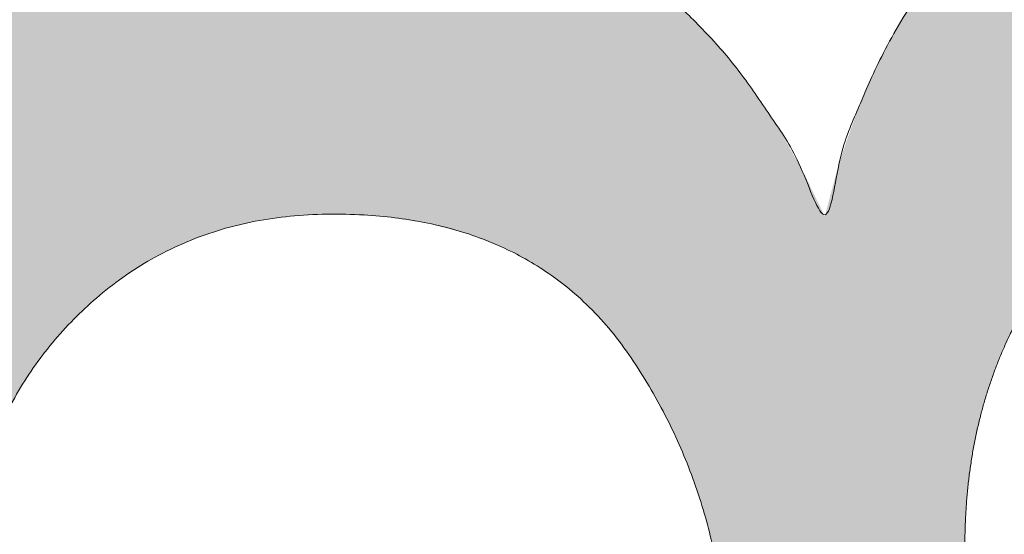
# Model space of a CAD drawing. Header units: inches. Extents: x -467 to -292, y -214 to 28.
# Tile 37 of 81: x -386.781 to -385.798, y 21.421 to 21.935. Entities that reach past the tile are written whole.
import ezdxf

# ---------------------------------------------------------------- set-up
doc = ezdxf.new("R2010")
doc.units = ezdxf.units.IN
doc.header["$LTSCALE"] = 32
doc.header["$MEASUREMENT"] = 0
doc.linetypes.add('Dash Style-1', pattern=[0.083328, 0.041656, -0.041672])
for name, color, linetype, lineweight in [('Black', 7, 'Continuous', 18), ('DashLine', 7, 'Dash Style-1', 13), ('DashLineFill', 7, 'Dash Style-1', 13), ('Drawing', 7, 'Continuous', 18), ('Metal-Black', 7, 'Continuous', 18), ('Metal-DeskStructure', 7, 'Continuous', 13), ('None', 7, 'Continuous', 18), ('Plastic-BracketCover', 7, 'Continuous', 13), ('SolidLine', 7, 'Continuous', 15), ('Wood_1-H', 7, 'Continuous', 13)]:
    doc.layers.add(name, color=color, linetype=linetype, lineweight=lineweight)
doc.layers.add('Metal-Leg', color=7, linetype='Continuous', lineweight=18, true_color=0x4c4c4c)
pattern_1 = [(45, (0, 0), (-1.61301565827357, 1.935715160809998), []), (45, (-1.0608, 1.0608), (-0.4723460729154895, 0.4167612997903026), [])]

# ---------------------------------------------------------------- blocks, each defined once
blk = doc.blocks.new('Group-48')
at = {"layer": 'Plastic-BracketCover', "color": 7}
for points, knots in [([(1.38164285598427, 0.884128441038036), (1.463766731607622, 0.884128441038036), (1.549581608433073, 0.884128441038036), (1.553272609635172, 0.8804374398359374), (1.555118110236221, 0.8730554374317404), (1.55696180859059, 0.8619824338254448), (1.55696180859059, 0.8453729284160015), (1.555118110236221, 0.8342999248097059), (1.553272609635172, 0.8269179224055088), (1.549581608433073, 0.8232269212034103), (1.463766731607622, 0.8232269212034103), (1.38164285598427, 0.8232269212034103), (1.255227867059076, 0.7604808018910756), (1.128812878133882, 0.6977346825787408), (1.119585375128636, 0.6940436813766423), (1.112203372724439, 0.692198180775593), (1.106666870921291, 0.6958891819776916), (1.104821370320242, 0.7106531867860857), (1.104821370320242, 0.7327991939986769), (1.106666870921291, 0.7457176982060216), (1.10851237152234, 0.7530997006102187), (1.114048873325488, 0.7567907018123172), (1.117739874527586, 0.7586362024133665), (1.181408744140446, 0.789086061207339), (1.245077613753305, 0.8195359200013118), (1.263532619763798, 0.8287634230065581), (1.304133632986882, 0.8453729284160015), (1.324432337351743, 0.8546004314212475), (1.324432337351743, 0.8555231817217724), (1.324432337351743, 0.856445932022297), (1.28383402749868, 0.871209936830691), (1.246923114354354, 0.8896649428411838), (1.18233149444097, 0.9201148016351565), (1.117739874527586, 0.9505646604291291), (1.114048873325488, 0.9524101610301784), (1.10851237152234, 0.9561011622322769), (1.106666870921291, 0.963483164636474), (1.104821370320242, 0.9745561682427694), (1.104821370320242, 0.9967021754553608), (1.107589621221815, 1.016079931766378), (1.121430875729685, 1.013311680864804), (1.128812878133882, 1.009620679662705), (1.255227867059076, 0.9468745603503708), (1.38164285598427, 0.884128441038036)], [0, 0, 0, 0.05246714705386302, 0.05482524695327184, 0.05718334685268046, 0.05954144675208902, 0.06189954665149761, 0.06484717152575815, 0.06779479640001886, 0.07074242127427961, 0.07369004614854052, 0.1392739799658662, 0.1392739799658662, 0.251980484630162, 0.251980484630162, 0.259917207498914, 0.267853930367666, 0.2757906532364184, 0.2837273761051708, 0.2916640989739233, 0.2996008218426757, 0.307537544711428, 0.31547426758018, 0.31547426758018, 0.4512108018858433, 0.4512108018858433, 0.4908944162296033, 0.5305780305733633, 0.5305780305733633, 0.5322202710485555, 0.5322202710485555, 0.6091019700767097, 0.6091019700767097, 0.7421406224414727, 0.7421406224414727, 0.7498287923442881, 0.7575169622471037, 0.7652051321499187, 0.7728933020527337, 0.7836567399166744, 0.8051836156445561, 0.8159470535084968, 0.8159470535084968, 1, 1, 1]), ([(1.132503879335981, 0.670086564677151), (1.139885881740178, 0.670086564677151), (1.149113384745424, 0.6682410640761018), (1.154649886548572, 0.6645500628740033), (1.15834088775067, 0.6608590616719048), (1.15834088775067, 0.5759669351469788), (1.15834088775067, 0.4947658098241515), (1.23400551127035, 0.4947658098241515), (1.309670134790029, 0.4947658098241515), (1.309670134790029, 0.5722759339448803), (1.309670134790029, 0.6516315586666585), (1.313361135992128, 0.655322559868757), (1.318897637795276, 0.6590135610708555), (1.328123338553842, 0.6608590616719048), (1.341041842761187, 0.6608590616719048), (1.350269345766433, 0.6590135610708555), (1.355805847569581, 0.655322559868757), (1.359496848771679, 0.6516315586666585), (1.359496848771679, 0.5722759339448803), (1.359496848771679, 0.4947658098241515), (1.452693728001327, 0.4947658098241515), (1.547736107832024, 0.4947658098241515), (1.553272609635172, 0.4910766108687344), (1.555118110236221, 0.4836946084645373), (1.55696180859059, 0.4726216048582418), (1.55696180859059, 0.4560120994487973), (1.555118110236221, 0.4449390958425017), (1.553272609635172, 0.4375570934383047), (1.547736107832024, 0.4338660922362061), (1.338274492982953, 0.4338660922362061), (1.117739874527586, 0.4338660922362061), (1.106666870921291, 0.4486300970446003), (1.106666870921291, 0.5565900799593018), (1.106666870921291, 0.6608590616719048), (1.11035787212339, 0.6645500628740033), (1.115894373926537, 0.6682410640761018), (1.126967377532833, 0.670086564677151), (1.132503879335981, 0.670086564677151)], [0, 0, 0, 0.005581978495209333, 0.01116395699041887, 0.0167459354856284, 0.02232791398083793, 0.1451300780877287, 0.1451300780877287, 0.2595592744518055, 0.2595592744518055, 0.3767794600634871, 0.3795704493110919, 0.3823614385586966, 0.3851524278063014, 0.3879434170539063, 0.3900366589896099, 0.3921299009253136, 0.3942231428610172, 0.3963163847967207, 0.4842315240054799, 0.4842315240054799, 0.5899392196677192, 0.5920324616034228, 0.5941257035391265, 0.5962189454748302, 0.598312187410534, 0.5999867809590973, 0.6016613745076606, 0.6033359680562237, 0.6050105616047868, 0.7933998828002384, 0.80512203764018, 0.8168441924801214, 0.9765556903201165, 0.9824167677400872, 0.988277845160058, 0.994138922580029, 1, 1, 1]), ([(1.237695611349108, 0.3644410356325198), (1.272760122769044, 0.3644410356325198), (1.326277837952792, 0.3422950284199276), (1.363187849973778, 0.3016940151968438), (1.385333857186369, 0.2426397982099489), (1.385333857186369, 0.1752790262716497), (1.385333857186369, 0.1503647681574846), (1.465612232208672, 0.1503647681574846), (1.549581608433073, 0.1503647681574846), (1.553272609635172, 0.1466755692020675), (1.555118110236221, 0.1392935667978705), (1.55696180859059, 0.1282205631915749), (1.55696180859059, 0.1116110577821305), (1.555118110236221, 0.1005380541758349), (1.553272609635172, 0.09315605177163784), (1.549581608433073, 0.08946505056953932), (1.339197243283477, 0.08946505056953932), (1.119585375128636, 0.08946505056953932), (1.106666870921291, 0.1042290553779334), (1.106666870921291, 0.161438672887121), (1.106666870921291, 0.2241847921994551), (1.11035787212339, 0.2500218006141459), (1.117739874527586, 0.2869300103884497), (1.139885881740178, 0.3238400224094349), (1.171259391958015, 0.3515225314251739), (1.213704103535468, 0.3644410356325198), (1.237695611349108, 0.3644410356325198)], [0, 0, 0, 0.06626756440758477, 0.13253512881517, 0.1988026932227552, 0.2650702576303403, 0.3039664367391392, 0.3039664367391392, 0.4292971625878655, 0.4350595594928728, 0.4408219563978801, 0.4465843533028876, 0.4523467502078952, 0.456956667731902, 0.4615665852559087, 0.4661765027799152, 0.4707864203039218, 0.728938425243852, 0.745073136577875, 0.7612078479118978, 0.8451067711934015, 0.8709223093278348, 0.8967378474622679, 0.922553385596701, 0.948368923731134, 0.9741844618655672, 1, 1, 1]), ([(1.243232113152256, 0.3016940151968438), (1.215549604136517, 0.3016940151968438), (1.178641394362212, 0.2813935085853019), (1.162031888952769, 0.2518673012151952), (1.156495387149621, 0.2204937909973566), (1.156495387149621, 0.1771245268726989), (1.156495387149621, 0.1503647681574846), (1.24600036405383, 0.1503647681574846), (1.335505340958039, 0.1503647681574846), (1.335505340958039, 0.1771245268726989), (1.335505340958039, 0.2297212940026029), (1.322586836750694, 0.2666295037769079), (1.296751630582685, 0.2906210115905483), (1.263532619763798, 0.3016940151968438), (1.243232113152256, 0.3016940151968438)], [0, 0, 0, 0.05309765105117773, 0.1061953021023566, 0.1592929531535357, 0.2123906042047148, 0.29793681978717, 0.29793681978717, 0.5840684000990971, 0.5840684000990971, 0.6696146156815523, 0.7522109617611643, 0.8348073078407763, 0.917403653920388, 1, 1, 1])]:
    blk.add_open_spline(points, degree=2, knots=knots, dxfattribs=at)
blk = doc.blocks.new('1BRPFY-Leg_Plate (2D)')
at = {"layer": 'DashLineFill', "linetype": 'Continuous', "lineweight": 13}
h = blk.add_hatch(dxfattribs=at)
h.set_pattern_fill('Steel', color=253, style=0, pattern_type=2)
h.set_pattern_definition(pattern_1)
edge = h.paths.add_edge_path()
edge.add_arc((-1.704724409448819, -1.704724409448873), 0.125984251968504, 179.9999999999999, 269.9999999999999)
edge.add_line((-1.704724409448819, -1.830708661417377), (1.704724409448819, -1.830708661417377))
edge.add_arc((1.704724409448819, -1.704724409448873), 0.125984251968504, 270.0000000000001, 360.0000000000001)
edge.add_line((1.830708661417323, -1.704724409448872), (1.830708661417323, 1.704724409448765))
edge.add_arc((1.704724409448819, 1.704724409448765), 0.1259842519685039, 0, 90)
edge.add_line((1.704724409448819, 1.830708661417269), (-1.704724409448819, 1.830708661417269))
edge.add_arc((-1.704724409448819, 1.704724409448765), 0.1259842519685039, 90, 180)
edge.add_line((-1.830708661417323, 1.704724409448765), (-1.830708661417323, -1.704724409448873))
at = {"layer": 'Plastic-BracketCover', "color": 7}
blk.add_blockref('Group-48', (0, 0), dxfattribs=at)
blk = doc.blocks.new('1BRPX5-Util_Bkt_Sm-F (2D)')
at = {"layer": 'DashLineFill', "linetype": 'Continuous', "lineweight": 13}
h = blk.add_hatch(dxfattribs=at)
h.set_pattern_fill('Steel', color=253, style=0, pattern_type=2)
h.set_pattern_definition(pattern_1)
edge = h.paths.add_edge_path()
edge.add_line((-4.468503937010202, 4.413385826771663), (-3.12992125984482, 4.413385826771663))
edge.add_line((-3.12992125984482, 4.413385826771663), (-3.12992125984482, -1.854330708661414))
edge.add_line((-3.12992125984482, -1.854330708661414), (-4.468503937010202, -1.854330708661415))
edge.add_line((-4.468503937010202, -1.854330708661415), (-4.468503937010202, -1.988188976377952))
edge.add_line((-4.468503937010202, -1.988188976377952), (-2.421259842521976, -1.988188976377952))
edge.add_line((-2.421259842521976, -1.988188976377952), (-2.421259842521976, -2.366141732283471))
edge.add_arc((-2.303149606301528, -2.366141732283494), 0.1181102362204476, 179.9999999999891, 270.000000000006)
edge.add_line((-2.303149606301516, -2.484251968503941), (2.303149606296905, -2.484251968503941))
edge.add_arc((2.303149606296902, -2.366141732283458), 0.1181102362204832, 270.0000000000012, 359.9999999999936)
edge.add_line((2.421259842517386, -2.366141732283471), (2.421259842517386, -1.988188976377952))
edge.add_line((2.421259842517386, -1.988188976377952), (4.468503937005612, -1.988188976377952))
edge.add_line((4.468503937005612, -1.988188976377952), (4.468503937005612, -1.854330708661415))
edge.add_line((4.468503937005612, -1.854330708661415), (3.12992125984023, -1.854330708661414))
edge.add_line((3.12992125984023, -1.854330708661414), (3.12992125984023, 4.413385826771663))
edge.add_line((3.12992125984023, 4.413385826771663), (4.468503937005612, 4.413385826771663))
edge.add_line((4.468503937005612, 4.413385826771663), (4.468503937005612, 4.547244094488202))
edge.add_line((4.468503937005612, 4.547244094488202), (2.421259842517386, 4.547244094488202))
edge.add_line((2.421259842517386, 4.547244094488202), (2.421259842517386, 4.925196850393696))
edge.add_arc((2.303149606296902, 4.925196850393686), 0.1181102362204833, 5.365542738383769e-12, 89.99999999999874)
edge.add_line((2.303149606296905, 5.043307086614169), (-2.303149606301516, 5.043307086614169))
edge.add_arc((-2.303149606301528, 4.92519685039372), 0.1181102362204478, 89.99999999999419, 180.0000000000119)
edge.add_line((-2.421259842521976, 4.925196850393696), (-2.421259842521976, 4.547244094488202))
edge.add_line((-2.421259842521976, 4.547244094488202), (-4.468503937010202, 4.547244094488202))
edge.add_line((-4.468503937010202, 4.547244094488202), (-4.468503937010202, 4.413385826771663))
at = {"layer": 'SolidLine', "flags": 128}
blk.add_lwpolyline([(1.028808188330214, 1.024871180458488), (1.058646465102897, 0.991949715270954), (1.085114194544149, 0.9562621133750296), (1.107956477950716, 0.9181520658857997), (1.126953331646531, 0.877986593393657), (1.141921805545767, 0.8361525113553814), (1.152717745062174, 0.7930527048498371), (1.159237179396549, 0.7491022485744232), (1.161417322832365, 0.7047244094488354), (1.159237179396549, 0.6603465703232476), (1.152717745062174, 0.6163961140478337), (1.141921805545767, 0.5732963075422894), (1.126953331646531, 0.5314622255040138), (1.107956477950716, 0.4912967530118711), (1.085114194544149, 0.4531867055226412), (1.058646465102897, 0.4174991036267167), (1.028808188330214, 0.3845776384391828), (0.9958867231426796, 0.3547393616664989), (0.960199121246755, 0.3282716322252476), (0.9220890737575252, 0.3054293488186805)], dxfattribs=at)
blk = doc.blocks.new('Slate-LegBrace (2D)')
at = {"layer": 'DashLineFill', "linetype": 'Continuous', "lineweight": 13}
h = blk.add_hatch(dxfattribs=at)
h.set_pattern_fill('Steel', color=253, style=0, pattern_type=2)
h.set_pattern_definition(pattern_1)
edge = h.paths.add_edge_path()
edge.add_line((-2.199587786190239, 0.1351515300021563), (-1.374775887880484, 0.1351515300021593))
edge.add_arc((3.636636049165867e-15, 0.01355418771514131), 1.380142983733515, 5.054592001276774, 174.9454079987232, ccw=False)
edge.add_line((1.374775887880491, 0.1351515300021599), (2.199718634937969, 0.1351515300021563))
edge.add_arc((6.542437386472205e-05, 0.01705725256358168), 2.202821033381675, 3.07312710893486, 176.9268728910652)
h = blk.add_hatch(dxfattribs=at)
h.set_pattern_fill('Steel', color=253, style=0, pattern_type=2)
h.set_pattern_definition(pattern_1)
edge = h.paths.add_edge_path()
edge.add_line((-2.191696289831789, 0.2375138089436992), (-1.463739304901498, 0.2375137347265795))
edge.add_arc((6.542437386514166e-05, 0.017041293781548), 1.480314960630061, 8.565281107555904, 171.4347188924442, ccw=False)
edge.add_line((1.463870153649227, 0.2375137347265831), (2.191827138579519, 0.2375138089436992))
edge.add_line((2.191827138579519, 0.2375138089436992), (2.19971863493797, 0.1351515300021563))
edge.add_line((2.19971863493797, 0.1351515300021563), (1.374775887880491, 0.1351515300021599))
edge.add_arc((3.356894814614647e-15, 0.01355418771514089), 1.380142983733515, 5.054592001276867, 174.9454079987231)
edge.add_line((-1.374775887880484, 0.1351515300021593), (-2.19958778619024, 0.1351515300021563))
edge.add_line((-2.19958778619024, 0.1351515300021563), (-2.191696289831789, 0.2375138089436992))
at = {"layer": 'DashLineFill', "flags": 128}
for points in [[(-2.199587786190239, 0.1351515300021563), (-1.374775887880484, 0.1351515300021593, -0.9154551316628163), (1.374775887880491, 0.1351515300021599), (2.199718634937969, 0.1351515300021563, 0.9477524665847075)], [(-2.191696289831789, 0.2375138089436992), (-1.463739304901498, 0.2375137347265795, -0.8606629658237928), (1.463870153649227, 0.2375137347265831), (2.191827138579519, 0.2375138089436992), (2.19971863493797, 0.1351515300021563), (1.374775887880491, 0.1351515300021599, 0.9154551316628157), (-1.374775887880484, 0.1351515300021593), (-2.19958778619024, 0.1351515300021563)]]:
    blk.add_lwpolyline(points, format="xyb", close=True, dxfattribs=at)
blk = doc.blocks.new('TLLegSleeve (2D)')
at = {"layer": 'DashLineFill', "linetype": 'Continuous', "lineweight": 13}
h = blk.add_hatch(dxfattribs=at)
h.set_pattern_fill('Steel', color=253, style=0, pattern_type=2)
h.set_pattern_definition(pattern_1)
edge = h.paths.add_edge_path()
edge.add_line((1.08267716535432, 1.402343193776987), (1.08267716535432, 2.913385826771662))
edge.add_arc((-1.707523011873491e-13, 2.913385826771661), 1.08267716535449, 4.479377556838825e-14, 180)
edge.add_line((-1.082677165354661, 2.913385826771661), (-1.08267716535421, 1.402343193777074))
edge.add_arc((-1.332267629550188e-15, 2.886579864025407e-15), 1.771653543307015, 127.6698869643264, 412.330113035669)
edge.add_line((1.08267716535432, 1.402343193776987), (1.08267716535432, 1.402343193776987))
edge = h.paths.add_edge_path()
edge.add_arc((1.665334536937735e-15, 2.91338582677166), 0.7480314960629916, 180, 360)
edge.add_arc((1.665334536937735e-15, 2.91338582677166), 0.7480314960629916, 9.54166404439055e-15, 180)
edge.add_line((-0.7480314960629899, 2.91338582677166), (-0.7480314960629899, 2.91338582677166))
edge = h.paths.add_edge_path()
edge.add_arc((-1.723066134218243e-13, 5.70119602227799e-16), 1.437007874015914, 180, 360)
edge.add_arc((-1.723066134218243e-13, 9.149983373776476e-17), 1.437007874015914, 9.541664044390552e-15, 180)
edge.add_line((-1.437007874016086, 3.308097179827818e-16), (-1.437007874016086, 3.308097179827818e-16))
at = {"layer": 'DashLine', "color": 8, "flags": 128}
blk.add_lwpolyline([(1.653543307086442, 1.118599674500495e-14), (1.645581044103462, -0.1620755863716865), (1.621770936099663, -0.3225902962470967), (1.582342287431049, -0.4799982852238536), (1.527674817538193, -0.6327836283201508), (1.45829500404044, -0.7794749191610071), (1.374871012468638, -0.9186594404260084), (1.278206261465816, -1.048996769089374), (1.169231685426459, -1.169231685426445), (1.048996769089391, -1.278206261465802), (0.918659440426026, -1.374871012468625), (0.7794749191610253, -1.458295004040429), (0.6327836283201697, -1.527674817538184), (0.4799982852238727, -1.582342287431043), (0.3225902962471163, -1.621770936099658), (0.1620755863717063, -1.645581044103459), (8.723964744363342e-15, -1.653543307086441), (-0.162075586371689, -1.645581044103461), (-0.3225902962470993, -1.621770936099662), (-0.4799982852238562, -1.582342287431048), (-0.6327836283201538, -1.527674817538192), (-0.7794749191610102, -1.458295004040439), (-0.9186594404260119, -1.374871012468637), (-1.048996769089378, -1.278206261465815), (-1.169231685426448, -1.169231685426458), (-1.278206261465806, -1.048996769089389), (-1.374871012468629, -0.9186594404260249), (-1.458295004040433, -0.7794749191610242), (-1.527674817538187, -0.6327836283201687), (-1.582342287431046, -0.4799982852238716), (-1.621770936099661, -0.3225902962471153), (-1.645581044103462, -0.1620755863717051), (-1.653543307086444, -7.741682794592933e-15), (-1.645581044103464, 0.1620755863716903), (-1.621770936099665, 0.3225902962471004), (-1.582342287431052, 0.4799982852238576), (-1.527674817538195, 0.6327836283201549), (-1.458295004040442, 0.7794749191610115), (-1.37487101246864, 0.918659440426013), (-1.278206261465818, 1.048996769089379), (-1.169231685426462, 1.169231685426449), (-1.048996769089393, 1.278206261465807), (-0.9186594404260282, 1.37487101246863), (-0.7794749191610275, 1.458295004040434), (-0.6327836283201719, 1.527674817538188), (-0.479998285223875, 1.582342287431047), (-0.3225902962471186, 1.621770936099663), (-0.1620755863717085, 1.645581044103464), (-1.096189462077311e-14, 1.653543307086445), (0.1620755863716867, 1.645581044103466), (0.3225902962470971, 1.621770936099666), (0.479998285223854, 1.582342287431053), (0.6327836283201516, 1.527674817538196), (0.7794749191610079, 1.458295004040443), (0.9186594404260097, 1.374871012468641), (1.048996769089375, 1.278206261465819), (1.169231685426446, 1.169231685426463), (1.278206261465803, 1.048996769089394), (1.374871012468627, 0.9186594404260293), (1.458295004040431, 0.7794749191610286), (1.527674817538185, 0.6327836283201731), (1.582342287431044, 0.4799982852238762), (1.621770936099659, 0.3225902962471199), (1.64558104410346, 0.1620755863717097)], close=True, dxfattribs=at)
at = {"layer": 'DashLineFill', "flags": 128}
for points in [[(1.08267716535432, 1.402343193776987), (1.08267716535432, 2.913385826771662, 0.9999999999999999), (-1.082677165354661, 2.913385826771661), (-1.08267716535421, 1.402343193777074, 2.931618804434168), (1.08267716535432, 1.402343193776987)], [(-1.437007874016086, 3.308097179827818e-16, 0.9999999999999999), (1.437007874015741, 3.308097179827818e-16, 0.9999999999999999), (-1.437007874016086, 3.308097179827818e-16)]]:
    blk.add_lwpolyline(points, format="xyb", close=True, dxfattribs=at)
blk = doc.blocks.new('Group-53')
at = {"layer": 'SolidLine', "flags": 128}
blk.add_lwpolyline([(6.673228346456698, -5.984251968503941, -0.414213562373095), (8.385826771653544, -4.271653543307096, -0.414213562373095), (10.09842519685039, -5.984251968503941, -0.414213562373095), (8.385826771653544, -7.696850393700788, -0.414213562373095)], format="xyb", close=True, dxfattribs=at)
at = {"layer": 'Wood_1-H', "color": 7, "rotation": 90}
for name in ['1BRPX5-Util_Bkt_Sm-F (2D)', 'Slate-LegBrace (2D)', '1BRPFY-Leg_Plate (2D)', 'TLLegSleeve (2D)']:
    blk.add_blockref(name, (8.385826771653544, -5.984251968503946), dxfattribs=at)
blk = doc.blocks.new('Group-56')
at = {"layer": 'Metal-DeskStructure', "color": 7, "flags": 128}
blk.add_lwpolyline([(0.8051100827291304, 0.3242076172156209), (0.6569804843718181, -0.1001143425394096), (0.9545622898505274, -0.1001143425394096)], close=True, dxfattribs=at)
at = {"layer": 'Metal-DeskStructure', "color": 7}
blk.add_open_spline([(1.174112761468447, -0.3918349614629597), (1.184693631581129, -0.4210075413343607), (1.168822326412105, -0.4369198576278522), (1.14501536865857, -0.439571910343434), (1.104014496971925, -0.439571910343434), (1.078886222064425, -0.4369198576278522), (1.066982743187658, -0.4329417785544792), (1.060369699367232, -0.4236595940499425), (1.057724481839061, -0.4170294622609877), (1.021353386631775, -0.3010040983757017), (0.9849822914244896, -0.1849787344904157), (0.807093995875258, -0.1849787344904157), (0.6292057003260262, -0.1849787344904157), (0.5941572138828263, -0.2996780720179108), (0.5591087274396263, -0.4143774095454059), (0.5564635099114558, -0.4210075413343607), (0.5498504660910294, -0.4302897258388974), (0.5379469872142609, -0.4369198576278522), (0.5141400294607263, -0.439571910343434), (0.477108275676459, -0.439571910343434), (0.4519787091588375, -0.4355938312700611), (0.4427204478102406, -0.4249856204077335), (0.4427204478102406, -0.4050952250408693), (0.4480108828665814, -0.3905089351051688), (0.5915119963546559, 0.0006630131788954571), (0.7350131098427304, 0.3918349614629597), (0.7376583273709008, 0.3971390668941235), (0.7469165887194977, 0.4037691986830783), (0.7627866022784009, 0.4077472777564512), (0.789238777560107, 0.4090720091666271), (0.8302396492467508, 0.4090720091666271), (0.8580131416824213, 0.4077472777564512), (0.8752070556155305, 0.4037691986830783), (0.8844653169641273, 0.3971390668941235), (0.8871105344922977, 0.3918349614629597), (1.030611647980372, 0), (1.174112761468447, -0.3918349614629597)], degree=2, knots=[0, 0, 0, 0.01595318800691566, 0.02392978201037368, 0.03190637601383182, 0.03938443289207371, 0.04686248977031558, 0.05434054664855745, 0.06181860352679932, 0.06181860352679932, 0.1891978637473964, 0.1891978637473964, 0.3755520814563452, 0.3755520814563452, 0.5011946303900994, 0.5011946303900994, 0.5086726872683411, 0.5161507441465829, 0.5236288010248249, 0.5311068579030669, 0.5385854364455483, 0.5460640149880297, 0.5535425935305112, 0.5610211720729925, 0.5610211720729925, 0.7618481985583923, 0.7618481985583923, 0.7647050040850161, 0.7675618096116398, 0.7704186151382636, 0.7732754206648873, 0.7763226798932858, 0.7793699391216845, 0.7824171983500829, 0.7854644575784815, 0.7854644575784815, 1, 1, 1], dxfattribs=at)
blk = doc.blocks.new('TL14_lower_leg (2D)')
at = {"layer": 'DashLine', "flags": 128}
blk.add_lwpolyline([(-1.777195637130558e-14, 1.377952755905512), (0.1350629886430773, 1.371317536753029), (0.2688252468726, 1.351475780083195), (0.3999985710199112, 1.318618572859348), (0.5273196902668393, 1.27306234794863), (0.649562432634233, 1.215245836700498), (0.7655495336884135, 1.14572584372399), (0.8741639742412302, 1.065171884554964), (0.9743597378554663, 0.9743597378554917), (1.065171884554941, 0.8741639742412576), (1.14572584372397, 0.7655495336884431), (1.215245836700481, 0.6495624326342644), (1.273062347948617, 0.5273196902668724), (1.318618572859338, 0.3999985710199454), (1.351475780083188, 0.2688252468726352), (1.371317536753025, 0.1350629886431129), (1.377952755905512, 1.783045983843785e-14), (1.371317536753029, -0.1350629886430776), (1.351475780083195, -0.2688252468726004), (1.318618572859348, -0.3999985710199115), (1.27306234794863, -0.5273196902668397), (1.215245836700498, -0.6495624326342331), (1.145725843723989, -0.7655495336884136), (1.065171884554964, -0.8741639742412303), (0.9743597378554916, -0.9743597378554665), (0.8741639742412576, -1.065171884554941), (0.7655495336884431, -1.14572584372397), (0.6495624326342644, -1.215245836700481), (0.5273196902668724, -1.273062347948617), (0.3999985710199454, -1.318618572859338), (0.2688252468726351, -1.351475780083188), (0.135062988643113, -1.371317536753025), (1.777195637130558e-14, -1.377952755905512), (-0.1350629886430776, -1.371317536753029), (-0.2688252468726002, -1.351475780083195), (-0.3999985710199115, -1.318618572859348), (-0.5273196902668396, -1.27306234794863), (-0.6495624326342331, -1.215245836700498), (-0.7655495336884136, -1.14572584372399), (-0.8741639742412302, -1.065171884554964), (-0.9743597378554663, -0.9743597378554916), (-1.065171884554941, -0.8741639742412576), (-1.14572584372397, -0.7655495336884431), (-1.215245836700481, -0.6495624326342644), (-1.273062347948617, -0.5273196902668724), (-1.318618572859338, -0.3999985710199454), (-1.351475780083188, -0.2688252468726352), (-1.371317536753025, -0.1350629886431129), (-1.377952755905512, -1.783045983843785e-14), (-1.371317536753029, 0.1350629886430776), (-1.351475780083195, 0.2688252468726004), (-1.318618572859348, 0.3999985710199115), (-1.27306234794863, 0.5273196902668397), (-1.215245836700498, 0.6495624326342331), (-1.145725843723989, 0.7655495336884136), (-1.065171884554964, 0.8741639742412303), (-0.9743597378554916, 0.9743597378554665), (-0.8741639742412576, 1.065171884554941), (-0.7655495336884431, 1.14572584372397), (-0.6495624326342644, 1.215245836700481), (-0.5273196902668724, 1.273062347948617), (-0.3999985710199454, 1.318618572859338), (-0.2688252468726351, 1.351475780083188), (-0.135062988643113, 1.371317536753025)], close=True, dxfattribs=at)
at = {"layer": 'Metal-DeskStructure', "color": 7}
blk.add_blockref('Group-56', (0, 0), dxfattribs=at)
blk = doc.blocks.new('1BRPT9-Bracket (2D)')
at = {"layer": 'DashLineFill', "linetype": 'Continuous', "lineweight": 13}
h = blk.add_hatch(dxfattribs=at)
h.set_pattern_fill('Steel', color=253, style=0, pattern_type=2)
h.set_pattern_definition(pattern_1)
edge = h.paths.add_edge_path()
edge.add_arc((1.677931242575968, -8.488188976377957), 0.2519685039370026, 269.999999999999, 360.0000000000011)
edge.add_line((1.929899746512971, -8.488188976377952), (1.929899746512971, -7.480314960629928))
edge.add_line((1.929899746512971, -7.480314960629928), (2.323600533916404, -7.480314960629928))
edge.add_line((2.323600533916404, -7.480314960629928), (2.323600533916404, 7.461135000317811))
edge.add_line((2.323600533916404, 7.461135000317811), (1.929899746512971, 7.480314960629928))
edge.add_line((1.929899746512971, 7.480314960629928), (1.929899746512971, 8.488188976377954))
edge.add_arc((1.677931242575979, 8.488188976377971), 0.2519685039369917, 359.999999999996, 450.0000000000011)
edge.add_line((1.677931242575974, 8.740157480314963), (-2.32206875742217, 8.740157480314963))
edge.add_line((-2.32206875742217, 8.740157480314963), (-2.32206875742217, -8.74015748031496))
edge.add_line((-2.32206875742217, -8.74015748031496), (1.677931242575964, -8.74015748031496))
h = blk.add_hatch(dxfattribs=at)
h.set_pattern_fill('Steel', color=253, style=0, pattern_type=2)
h.set_pattern_definition(pattern_1)
h.paths.add_polyline_path([(-1.337816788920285, -6.918786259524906), (-1.346499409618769, -6.918359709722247), (-1.355098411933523, -6.917084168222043), (-1.363530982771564, -6.914971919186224), (-1.371715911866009, -6.912043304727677), (-1.379574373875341, -6.908326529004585), (-1.387030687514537, -6.903857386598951), (-1.394013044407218, -6.898678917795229), (-1.400454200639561, -6.892840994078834), (-1.406292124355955, -6.886399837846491), (-1.411470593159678, -6.87941748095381), (-1.41593973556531, -6.871961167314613), (-1.419656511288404, -6.864102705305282), (-1.42258512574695, -6.855917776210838), (-1.424697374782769, -6.847485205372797), (-1.425972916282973, -6.838886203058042), (-1.426399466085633, -6.830203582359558), (-1.425972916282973, -6.821520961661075), (-1.424697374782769, -6.81292195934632), (-1.42258512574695, -6.804489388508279), (-1.419656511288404, -6.796304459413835), (-1.41593973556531, -6.788445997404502), (-1.411470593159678, -6.780989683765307), (-1.406292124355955, -6.774007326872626), (-1.400454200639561, -6.767566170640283), (-1.394013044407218, -6.761728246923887), (-1.387030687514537, -6.756549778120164), (-1.379574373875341, -6.752080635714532), (-1.371715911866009, -6.748363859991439), (-1.363530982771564, -6.745435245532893), (-1.355098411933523, -6.743322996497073), (-1.346499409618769, -6.74204745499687), (-1.337816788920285, -6.74162090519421), (-1.329134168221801, -6.74204745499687), (-1.320535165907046, -6.743322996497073), (-1.312102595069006, -6.745435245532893), (-1.303917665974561, -6.748363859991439), (-1.296059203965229, -6.752080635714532), (-1.288602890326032, -6.756549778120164), (-1.281620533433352, -6.761728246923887), (-1.275179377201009, -6.767566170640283), (-1.269341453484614, -6.774007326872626), (-1.264162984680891, -6.780989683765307), (-1.259693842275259, -6.788445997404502), (-1.255977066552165, -6.796304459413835), (-1.253048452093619, -6.804489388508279), (-1.250936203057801, -6.81292195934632), (-1.249660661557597, -6.821520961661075), (-1.249234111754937, -6.830203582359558), (-1.249660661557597, -6.838886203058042), (-1.250936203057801, -6.847485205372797), (-1.253048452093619, -6.855917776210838), (-1.255977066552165, -6.864102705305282), (-1.259693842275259, -6.871961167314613), (-1.264162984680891, -6.87941748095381), (-1.269341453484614, -6.886399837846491), (-1.275179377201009, -6.892840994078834), (-1.281620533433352, -6.898678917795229), (-1.288602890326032, -6.903857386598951), (-1.296059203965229, -6.908326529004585), (-1.303917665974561, -6.912043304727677), (-1.312102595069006, -6.914971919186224), (-1.320535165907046, -6.917084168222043), (-1.329134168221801, -6.918359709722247)])
at = {"layer": 'DashLineFill', "flags": 128}
blk.add_lwpolyline([(-1.337816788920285, -6.918786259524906), (-1.346499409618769, -6.918359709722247), (-1.355098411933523, -6.917084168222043), (-1.363530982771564, -6.914971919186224), (-1.371715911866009, -6.912043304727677), (-1.379574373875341, -6.908326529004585), (-1.387030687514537, -6.903857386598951), (-1.394013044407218, -6.898678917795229), (-1.400454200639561, -6.892840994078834), (-1.406292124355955, -6.886399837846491), (-1.411470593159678, -6.87941748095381), (-1.41593973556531, -6.871961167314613), (-1.419656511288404, -6.864102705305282), (-1.42258512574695, -6.855917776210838), (-1.424697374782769, -6.847485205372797), (-1.425972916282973, -6.838886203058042), (-1.426399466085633, -6.830203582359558), (-1.425972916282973, -6.821520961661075), (-1.424697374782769, -6.81292195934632), (-1.42258512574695, -6.804489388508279), (-1.419656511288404, -6.796304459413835), (-1.41593973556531, -6.788445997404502), (-1.411470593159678, -6.780989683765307), (-1.406292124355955, -6.774007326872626), (-1.400454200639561, -6.767566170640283), (-1.394013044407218, -6.761728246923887), (-1.387030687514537, -6.756549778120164), (-1.379574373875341, -6.752080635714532), (-1.371715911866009, -6.748363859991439), (-1.363530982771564, -6.745435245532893), (-1.355098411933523, -6.743322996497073), (-1.346499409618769, -6.74204745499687), (-1.337816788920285, -6.74162090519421), (-1.329134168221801, -6.74204745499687), (-1.320535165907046, -6.743322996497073), (-1.312102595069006, -6.745435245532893), (-1.303917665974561, -6.748363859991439), (-1.296059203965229, -6.752080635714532), (-1.288602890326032, -6.756549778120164), (-1.281620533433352, -6.761728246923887), (-1.275179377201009, -6.767566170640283), (-1.269341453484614, -6.774007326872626), (-1.264162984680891, -6.780989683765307), (-1.259693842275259, -6.788445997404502), (-1.255977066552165, -6.796304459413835), (-1.253048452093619, -6.804489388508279), (-1.250936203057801, -6.81292195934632), (-1.249660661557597, -6.821520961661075), (-1.249234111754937, -6.830203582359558), (-1.249660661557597, -6.838886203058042), (-1.250936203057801, -6.847485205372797), (-1.253048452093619, -6.855917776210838), (-1.255977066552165, -6.864102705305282), (-1.259693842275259, -6.871961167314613), (-1.264162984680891, -6.87941748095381), (-1.269341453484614, -6.886399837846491), (-1.275179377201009, -6.892840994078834), (-1.281620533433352, -6.898678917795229), (-1.288602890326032, -6.903857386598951), (-1.296059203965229, -6.908326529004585), (-1.303917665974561, -6.912043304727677), (-1.312102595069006, -6.914971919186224), (-1.320535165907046, -6.917084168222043), (-1.329134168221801, -6.918359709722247)], close=True, dxfattribs=at)
blk = doc.blocks.new('Group-77')
at = {"layer": 'DashLineFill', "linetype": 'Continuous', "lineweight": 13}
h = blk.add_hatch(dxfattribs=at)
h.set_pattern_fill('Steel', color=253, style=0, pattern_type=2)
h.set_pattern_definition(pattern_1)
h.paths.add_polyline_path([(-2.066929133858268, 1.397637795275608), (2.066929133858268, 1.397637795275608), (2.066929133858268, 0.1377952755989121), (2.106299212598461, 0.1377952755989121), (2.106299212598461, -0.1377952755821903), (2.066929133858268, -0.1377952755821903), (2.066929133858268, -5.275590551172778), (2.106299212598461, -5.275590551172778), (2.106299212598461, -5.55118110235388), (2.066929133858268, -5.55118110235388), (2.066929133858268, -5.82677165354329), (-2.066929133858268, -5.82677165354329), (-2.066929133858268, -5.55118110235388), (-2.106299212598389, -5.55118110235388), (-2.106299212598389, -5.275590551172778), (-2.066929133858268, -5.275590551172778), (-2.066929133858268, -0.1377952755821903), (-2.106299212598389, -0.1377952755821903), (-2.106299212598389, 0.1377952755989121), (-2.066929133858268, 0.1377952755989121)])
blk = doc.blocks.new('TL14_upper_leg (2D)')
at = {"layer": 'DashLine', "flags": 128}
blk.add_lwpolyline([(0, 1.22047244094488), (0.1196272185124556, 1.214595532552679), (0.2381023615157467, 1.197021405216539), (0.3542844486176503, 1.167919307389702), (0.4670545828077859, 1.127569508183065), (0.5753267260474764, 1.076360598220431), (0.6780581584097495, 1.01478574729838), (0.7742595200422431, 0.9434379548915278), (0.8630043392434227, 0.8630043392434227), (0.9434379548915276, 0.7742595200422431), (1.01478574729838, 0.6780581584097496), (1.076360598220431, 0.5753267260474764), (1.127569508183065, 0.467054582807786), (1.167919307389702, 0.3542844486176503), (1.197021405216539, 0.2381023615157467), (1.214595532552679, 0.1196272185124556), (1.22047244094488, 7.47323834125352e-17), (1.214595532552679, -0.1196272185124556), (1.197021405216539, -0.2381023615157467), (1.167919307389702, -0.3542844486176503), (1.127569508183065, -0.467054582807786), (1.076360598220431, -0.5753267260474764), (1.01478574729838, -0.6780581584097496), (0.9434379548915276, -0.7742595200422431), (0.8630043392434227, -0.8630043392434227), (0.7742595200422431, -0.9434379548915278), (0.6780581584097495, -1.01478574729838), (0.5753267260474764, -1.076360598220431), (0.4670545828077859, -1.127569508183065), (0.3542844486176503, -1.167919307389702), (0.2381023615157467, -1.197021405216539), (0.1196272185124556, -1.214595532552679), (0, -1.22047244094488), (-0.1196272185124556, -1.214595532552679), (-0.2381023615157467, -1.197021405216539), (-0.3542844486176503, -1.167919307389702), (-0.4670545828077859, -1.127569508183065), (-0.5753267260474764, -1.076360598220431), (-0.6780581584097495, -1.01478574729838), (-0.7742595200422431, -0.9434379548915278), (-0.8630043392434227, -0.8630043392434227), (-0.9434379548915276, -0.7742595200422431), (-1.01478574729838, -0.6780581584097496), (-1.076360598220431, -0.5753267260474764), (-1.127569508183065, -0.467054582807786), (-1.167919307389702, -0.3542844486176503), (-1.197021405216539, -0.2381023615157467), (-1.214595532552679, -0.1196272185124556), (-1.22047244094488, 7.47323834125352e-17), (-1.214595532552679, 0.1196272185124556), (-1.197021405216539, 0.2381023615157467), (-1.167919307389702, 0.3542844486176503), (-1.127569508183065, 0.467054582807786), (-1.076360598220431, 0.5753267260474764), (-1.01478574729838, 0.6780581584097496), (-0.9434379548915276, 0.7742595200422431), (-0.8630043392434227, 0.8630043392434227), (-0.7742595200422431, 0.9434379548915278), (-0.6780581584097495, 1.01478574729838), (-0.5753267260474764, 1.076360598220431), (-0.4670545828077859, 1.127569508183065), (-0.3542844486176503, 1.167919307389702), (-0.2381023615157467, 1.197021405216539), (-0.1196272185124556, 1.214595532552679)], close=True, dxfattribs=at)
at = {"layer": 'DashLine', "color": 7}
blk.add_blockref('Group-77', (0, 0), dxfattribs=at)
blk = doc.blocks.new('Group-79')
at = {"layer": 'Metal-DeskStructure', "linetype": 'Continuous', "lineweight": 0, "true_color": 0xff0000}
blk.add_hatch(color=1, dxfattribs=at).paths.add_polyline_path([(0.07759731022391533, -0.5856299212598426), (0.4220854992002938, -0.516732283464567), (0.4355843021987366, -0.5785483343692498), (0.4507819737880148, -0.6358900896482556), (0.4676785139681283, -0.6887575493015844), (0.4862739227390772, -0.7371507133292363), (0.5065682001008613, -0.7810695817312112), (0.5285613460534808, -0.8205141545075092), (0.5522533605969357, -0.8554844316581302), (0.5776442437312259, -0.8859804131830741), (0.6055245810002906, -0.912473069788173), (0.6366849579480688, -0.9354333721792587), (0.6711253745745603, -0.9548613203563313), (0.7088458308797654, -0.9707569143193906), (0.7498463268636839, -0.9831201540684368), (0.7941268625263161, -0.9919510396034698), (0.8416874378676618, -0.9972495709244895), (0.8925280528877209, -0.9990157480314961), (0.9512658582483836, -0.9966944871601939), (1.006370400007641, -0.9897307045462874), (1.057841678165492, -0.9781244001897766), (1.105679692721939, -0.9618755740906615), (1.149884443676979, -0.940984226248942), (1.190455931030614, -0.9154503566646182), (1.227394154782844, -0.8852739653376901), (1.260699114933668, -0.8504550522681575), (1.290219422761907, -0.8122047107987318), (1.31580368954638, -0.7717340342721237), (1.337451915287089, -0.7290430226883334), (1.355164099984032, -0.6841316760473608), (1.36894024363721, -0.6369999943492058), (1.378780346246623, -0.5876479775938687), (1.384684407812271, -0.5360756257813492), (1.386652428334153, -0.4822829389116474), (1.384583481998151, -0.4309545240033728), (1.378376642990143, -0.3819305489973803), (1.368031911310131, -0.33521101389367), (1.353549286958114, -0.2907959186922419), (1.334928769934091, -0.248685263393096), (1.312170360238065, -0.2088790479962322), (1.285274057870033, -0.1713772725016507), (1.254239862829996, -0.1361799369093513), (1.220009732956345, -0.1042626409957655), (1.183525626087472, -0.07660098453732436), (1.144787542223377, -0.05319496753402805), (1.10379548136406, -0.03404458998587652), (1.06054944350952, -0.01914985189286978), (1.015049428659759, -0.008510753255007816), (0.9672954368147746, -0.00212729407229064), (0.9172874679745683, 5.25655281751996e-07), (0.8956562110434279, -0.0005377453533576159), (0.8727465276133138, -0.00215255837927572), (0.8485584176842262, -0.00484391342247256), (0.823091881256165, -0.008611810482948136), (0.7963469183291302, -0.01345624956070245), (0.7683235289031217, -0.0193772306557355), (0.7390217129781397, -0.02637475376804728), (0.7084414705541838, -0.0344488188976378), (0.7418142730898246, 0.2411417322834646), (0.748895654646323, 0.2403850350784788), (0.755607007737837, 0.2397292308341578), (0.7619483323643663, 0.2391743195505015), (0.7679196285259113, 0.2387203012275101), (0.7735208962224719, 0.2383671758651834), (0.778752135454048, 0.2381149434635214), (0.7836133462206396, 0.2379636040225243), (0.7881045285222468, 0.2379131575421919), (0.8317039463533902, 0.2394186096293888), (0.8742268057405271, 0.2439349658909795), (0.9156731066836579, 0.251462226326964), (0.9560428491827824, 0.2620003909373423), (0.9953360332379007, 0.2755494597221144), (1.033552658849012, 0.2921094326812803), (1.070692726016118, 0.31168030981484), (1.106756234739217, 0.3342620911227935), (1.140061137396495, 0.3599725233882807), (1.168925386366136, 0.3889293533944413), (1.193348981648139, 0.4211325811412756), (1.213331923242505, 0.4565822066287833), (1.228874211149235, 0.4952782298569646), (1.239975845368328, 0.5372206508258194), (1.246636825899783, 0.5824094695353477), (1.248857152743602, 0.6308446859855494), (1.247141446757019, 0.669818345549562), (1.24199432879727, 0.7070762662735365), (1.233415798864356, 0.7426184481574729), (1.221405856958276, 0.7764448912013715), (1.20596450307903, 0.808555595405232), (1.187091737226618, 0.8389505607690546), (1.164787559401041, 0.8676297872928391), (1.139051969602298, 0.8945932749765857), (1.110608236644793, 0.9190672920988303), (1.08017962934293, 0.940278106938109), (1.04776614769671, 0.9582257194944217), (1.013367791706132, 0.9729101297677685), (0.9769845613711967, 0.9843313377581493), (0.9386164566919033, 0.9924893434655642), (0.8982634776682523, 0.9973841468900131), (0.8559256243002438, 0.9990157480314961), (0.8137646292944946, 0.9974009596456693), (0.7734034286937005, 0.992556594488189), (0.7348420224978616, 0.9844826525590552), (0.698080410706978, 0.9731791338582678), (0.6631185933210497, 0.9586460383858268), (0.6299565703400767, 0.9408833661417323), (0.5985943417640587, 0.9198911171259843), (0.569031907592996, 0.8956692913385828), (0.5416561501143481, 0.8682178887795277), (0.5168539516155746, 0.837536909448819), (0.4946253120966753, 0.8036263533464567), (0.4749702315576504, 0.766486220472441), (0.4578887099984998, 0.7261165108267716), (0.4433807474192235, 0.6825172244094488), (0.4314463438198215, 0.6356883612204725), (0.4220854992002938, 0.5856299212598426), (0.07759731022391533, 0.6545275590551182), (0.09415750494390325, 0.7262006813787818), (0.1153097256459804, 0.793735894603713), (0.1410539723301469, 0.8571331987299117), (0.1713902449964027, 0.9163925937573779), (0.2063185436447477, 0.9715140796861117), (0.245838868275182, 1.022497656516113), (0.2899512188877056, 1.069343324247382), (0.3386555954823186, 1.112051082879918), (0.3912118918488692, 1.15014996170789), (0.4468800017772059, 1.183168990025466), (0.5056599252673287, 1.211108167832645), (0.5675516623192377, 1.233967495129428), (0.6325552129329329, 1.251746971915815), (0.7006705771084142, 1.264446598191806), (0.7718977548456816, 1.2720663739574), (0.8462367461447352, 1.274606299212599), (0.8979352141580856, 1.273260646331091), (0.9486076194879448, 1.26922368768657), (0.9982539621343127, 1.262495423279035), (1.04687424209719, 1.253075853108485), (1.094468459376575, 1.240964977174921), (1.141036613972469, 1.226162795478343), (1.186578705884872, 1.208669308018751), (1.231094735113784, 1.188484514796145), (1.273802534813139, 1.165970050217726), (1.313919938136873, 1.141487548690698), (1.351446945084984, 1.115037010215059), (1.386383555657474, 1.08661843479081), (1.418729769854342, 1.056231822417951), (1.448485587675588, 1.023877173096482), (1.475651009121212, 0.9895544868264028), (1.500226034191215, 0.9532637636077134), (1.522050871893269, 0.9157114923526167), (1.54096573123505, 0.8776041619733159), (1.556970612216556, 0.8389417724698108), (1.570065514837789, 0.7997243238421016), (1.580250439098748, 0.7599518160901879), (1.587525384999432, 0.7196242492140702), (1.591890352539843, 0.6787416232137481), (1.59334534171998, 0.6373039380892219), (1.591982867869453, 0.5979265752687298), (1.587895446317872, 0.5594575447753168), (1.581083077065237, 0.5218968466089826), (1.571545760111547, 0.4852444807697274), (1.559283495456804, 0.4495004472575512), (1.544296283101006, 0.4146647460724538), (1.526584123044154, 0.3807373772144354), (1.506147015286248, 0.3477183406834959), (1.483018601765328, 0.3159776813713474), (1.457232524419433, 0.2858854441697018), (1.428788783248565, 0.2574416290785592), (1.397687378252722, 0.2306462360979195), (1.363928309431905, 0.2054992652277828), (1.327511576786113, 0.1820007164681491), (1.288437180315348, 0.1601505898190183), (1.246705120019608, 0.1399488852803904), (1.301220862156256, 0.125289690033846), (1.352809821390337, 0.1071485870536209), (1.401471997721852, 0.08552557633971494), (1.447207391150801, 0.06042065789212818), (1.490016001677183, 0.03183383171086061), (1.529897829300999, -0.0002349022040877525), (1.566852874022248, -0.03578554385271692), (1.600881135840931, -0.07481809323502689), (1.631410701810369, -0.1168615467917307), (1.657869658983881, -0.1614449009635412), (1.680258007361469, -0.2085681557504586), (1.698575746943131, -0.2582313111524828), (1.712822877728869, -0.3104343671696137), (1.722999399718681, -0.3651773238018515), (1.729105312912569, -0.422460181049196), (1.731140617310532, -0.4822829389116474), (1.727372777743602, -0.5635942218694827), (1.716069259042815, -0.6417432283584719), (1.697230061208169, -0.716729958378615), (1.670855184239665, -0.788554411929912), (1.636944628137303, -0.857216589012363), (1.595498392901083, -0.9227164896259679), (1.546516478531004, -0.9850541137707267), (1.489998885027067, -1.044229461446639), (1.427728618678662, -1.098224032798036), (1.361488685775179, -1.145019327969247), (1.291279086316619, -1.184615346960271), (1.217099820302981, -1.217012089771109), (1.138950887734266, -1.242209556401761), (1.056832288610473, -1.260207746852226), (0.9707440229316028, -1.271006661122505), (0.8806860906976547, -1.274606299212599), (0.7992907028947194, -1.271612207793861), (0.7214276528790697, -1.262629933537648), (0.6470969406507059, -1.24765947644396), (0.5762985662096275, -1.226700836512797), (0.5090325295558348, -1.199754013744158), (0.4452988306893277, -1.166819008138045), (0.3850974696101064, -1.127895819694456), (0.3284284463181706, -1.082984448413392), (0.2764692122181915, -1.033296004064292), (0.2303972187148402, -0.980041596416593), (0.1902124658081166, -0.9232212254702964), (0.1559149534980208, -0.8628348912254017), (0.1275046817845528, -0.798882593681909), (0.1049816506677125, -0.7313643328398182), (0.08834586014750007, -0.6602801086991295)])
at = {"layer": 'Metal-DeskStructure', "color": 7}
blk.add_open_spline([(0.07759731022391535, -0.5856299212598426), (0.2498414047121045, -0.5511811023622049), (0.4220854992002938, -0.516732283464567), (0.4726829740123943, -0.7729450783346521), (0.6826055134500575, -0.999015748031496), (1.134745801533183, -0.999015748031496), (1.386652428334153, -0.701894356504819), (1.386652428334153, -0.2723603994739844), (1.121827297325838, 5.25655281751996e-07), (0.8333192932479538, 5.25655281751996e-07), (0.7084414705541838, -0.0344488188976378), (0.7251278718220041, 0.1033464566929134), (0.7418142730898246, 0.2411417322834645), (0.770879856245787, 0.2379131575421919), (0.9646553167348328, 0.2379131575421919), (1.248857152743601, 0.4306110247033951), (1.248857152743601, 0.7901708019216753), (1.029246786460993, 0.999015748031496), (0.6836820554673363, 0.999015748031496), (0.4543817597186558, 0.7923228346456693), (0.4220854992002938, 0.5856299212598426), (0.2498414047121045, 0.6200787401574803), (0.07759731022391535, 0.6545275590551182), (0.1346540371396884, 0.9494958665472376), (0.5426571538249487, 1.274606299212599), (1.05508274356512, 1.274606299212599), (1.407106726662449, 1.102362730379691), (1.59334534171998, 0.8041647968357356), (1.59334534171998, 0.477977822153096), (1.418948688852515, 0.2174588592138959), (1.246705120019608, 0.1399488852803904), (1.470621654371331, 0.08827591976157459), (1.731140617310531, -0.2379121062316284), (1.731140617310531, -0.8138526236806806), (1.248857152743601, -1.274606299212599), (0.5480398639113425, -1.274606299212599), (0.1088170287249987, -0.8913625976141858), (0.07759731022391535, -0.5856299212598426)], degree=2, knots=[0, 0, 0, 0.02441077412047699, 0.02441077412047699, 0.06070428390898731, 0.09699779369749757, 0.1388748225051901, 0.1807518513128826, 0.2207813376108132, 0.2608108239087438, 0.2772438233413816, 0.2772438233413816, 0.2948514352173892, 0.2948514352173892, 0.2985612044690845, 0.3365858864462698, 0.3746105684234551, 0.4048668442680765, 0.4351231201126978, 0.4651912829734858, 0.4952594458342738, 0.4952594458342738, 0.5205061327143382, 0.5205061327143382, 0.5636873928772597, 0.6068686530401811, 0.6365749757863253, 0.6662812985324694, 0.6959876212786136, 0.7243525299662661, 0.7527174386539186, 0.7527174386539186, 0.7872277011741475, 0.8217379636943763, 0.8685625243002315, 0.9153870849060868, 0.9576935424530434, 1, 1, 1], dxfattribs=at)
blk = doc.blocks.new('SlateLegLocator-L3')
at = {"color": 255, "linetype": 'Dash Style-1', "lineweight": 5}
blk.add_wipeout([(-2.106299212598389, 1.3779527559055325), (2.10629921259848, 1.3779527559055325), (2.10629921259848, -5.807086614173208), (-2.106299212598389, -5.807086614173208)], dxfattribs=at).dxf.layer = 'Black'
at = {"layer": 'Metal-DeskStructure', "color": 7}
blk.add_blockref('Group-79', (0, 0), dxfattribs=at)
blk = doc.blocks.new('StructEnd-L3 (2D)')
at = {"layer": 'Metal-Black', "color": 7}
blk.add_blockref('1BRPT9-Bracket (2D)', (-0.0001991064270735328, 6.10236220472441), dxfattribs=at)
at = {"layer": 'Metal-Leg', "color": 7, "rotation": 180}
blk.add_blockref('TL14_upper_leg (2D)', (0, 0), dxfattribs=at)
at = {"layer": 'Metal-DeskStructure', "color": 7, "rotation": 180}
blk.add_blockref('SlateLegLocator-L3', (0, 0), dxfattribs=at)
blk = doc.blocks.new('Group-90')
at = {"layer": 'None'}
blk.add_blockref('Group-53', (0, 0), dxfattribs=at)
at = {"layer": 'SolidLine', "color": 7, "rotation": 90}
blk.add_blockref('TL14_lower_leg (2D)', (8.30708661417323, -5.984251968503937), dxfattribs=at)
at = {"layer": 'SolidLine', "color": 7, "rotation": 270}
blk.add_blockref('StructEnd-L3 (2D)', (8.30708661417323, -5.984251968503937), dxfattribs=at)
blk = doc.blocks.new('SL Runoff Utility L Desk2 (2D)')
at = {"layer": 'None'}
blk.add_blockref('Group-90', (0, 0), dxfattribs=at)
at = {"layer": 'Drawing', "color": 0, "flags": 1}
for tag in ['Tag', 'Catalog', 'Option1', 'Option2', 'Option3', 'Option4', 'Option5', 'Option6', 'Option7', 'Option8', 'Option9', 'Option10', 'Option11', 'Option12', 'Custom', 'FinishGroup', 'Discount', 'Item2', 'Item3', 'Item6', 'Item9', 'Item10', 'Item12', 'Item13', 'Item16', 'Item19', 'Item20', 'Item21', 'Item22', 'Item23', 'Item24', 'Item25', 'Item8', 'Item18', 'Item1', 'Item4', 'Item5', 'Item7', 'Item11', 'Item14', 'Item15', 'Item17']:
    blk.add_attdef(tag, (-39.56719282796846, -45.14095169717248), '', height=0.007086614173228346, dxfattribs=at)

msp = doc.modelspace()

# ---------------------------------------------------------------- block references
at = {"layer": 'Drawing'}
msp.add_blockref('SL Runoff Utility L Desk2 (2D)', (-394.1446271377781, 26.4763779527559), dxfattribs=at)

doc.saveas('drawing.dxf')
